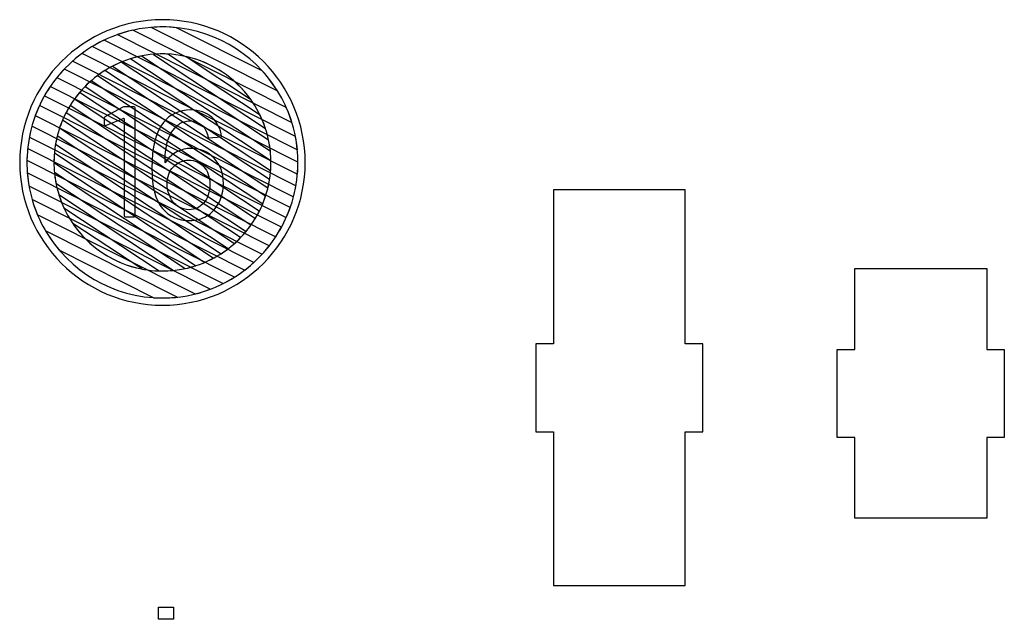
# Model space of a CAD drawing. Header units: millimetres. Extents: x -1146 to 1019, y -763 to 979.
# Tile 36 of 143: x -153 to -82, y -499 to -455. Entities that reach past the tile are written whole.
import ezdxf

# ---------------------------------------------------------------- set-up
doc = ezdxf.new("R2010")
doc.units = ezdxf.units.MM
doc.header["$MEASUREMENT"] = 0
doc.header["$XCLIPFRAME"] = 0
doc.layers.add('Layer 1', color=7, linetype='Continuous')
picture_1 = doc.add_image_def('image24.jpg', size_in_pixel=(5677, 4525))

msp = doc.modelspace()

# ---------------------------------------------------------------- linework, layer by layer
at = {"layer": 'Layer 1', "color": 7}
msp.add_open_spline([(-153.3828, -465.5238), (-153.3828, -459.8025), (-148.7447, -455.1646), (-143.0235, -455.1646), (-143.0235, -455.1646), (-137.3023, -455.1646), (-132.6643, -459.8025), (-132.6643, -465.5238), (-132.6643, -465.5238), (-132.6643, -471.2452), (-137.3023, -475.8831), (-143.0235, -475.8831), (-143.0235, -475.8831), (-148.7447, -475.8831), (-153.3828, -471.2452), (-153.3828, -465.5238)], degree=3, knots=[0, 0, 0, 0, 0.2, 0.2, 0.2, 0.2, 0.4, 0.4, 0.4, 0.4, 0.6, 0.6, 0.6, 0.6, 1, 1, 1, 1], dxfattribs=at)
at = {"layer": 'Layer 1', "color": 123}
for points, knots in [([(-142.0018, -455.7436), (-142.0018, -455.7436), (-135.7853, -458.8754), (-135.7853, -458.8754), (-135.7853, -458.8754), (-134.8087, -459.9377), (-134.0622, -461.2148), (-133.6259, -462.6267), (-133.6259, -462.6267), (-133.6259, -462.6267), (-146.287, -456.2481), (-146.287, -456.2481), (-146.287, -456.2481), (-145.2653, -455.8876), (-144.167, -455.6907), (-143.0235, -455.6907), (-143.0235, -455.6907), (-142.6786, -455.6907), (-142.3377, -455.7088), (-142.0018, -455.7436)], [0, 0, 0, 0, 0.1666667, 0.1666667, 0.1666667, 0.1666667, 0.3333333, 0.3333333, 0.3333333, 0.3333333, 0.5, 0.5, 0.5, 0.5, 0.6666667, 0.6666667, 0.6666667, 0.6666667, 1, 1, 1, 1]), ([(-134.6856, -460.3172), (-134.6856, -460.3172), (-143.8072, -455.7219), (-143.8072, -455.7219), (-143.8072, -455.7219), (-143.5486, -455.7014), (-143.2873, -455.6907), (-143.0235, -455.6907), (-143.0235, -455.6907), (-139.5123, -455.6907), (-136.4256, -457.5409), (-134.6856, -460.3172)], [0, 0, 0, 0, 0.25, 0.25, 0.25, 0.25, 0.5, 0.5, 0.5, 0.5, 1, 1, 1, 1]), ([(-145.1641, -455.926), (-145.1641, -455.926), (-134.0382, -461.5312), (-134.0382, -461.5312), (-134.0382, -461.5312), (-133.6131, -462.4842), (-133.3356, -463.5168), (-133.234, -464.5998), (-133.234, -464.5998), (-133.234, -464.5998), (-148.1047, -457.1081), (-148.1047, -457.1081), (-148.1047, -457.1081), (-147.2078, -456.5647), (-146.2174, -456.1608), (-145.1641, -455.926)], [0, 0, 0, 0, 0.2, 0.2, 0.2, 0.2, 0.4, 0.4, 0.4, 0.4, 0.6, 0.6, 0.6, 0.6, 1, 1, 1, 1]), ([(-147.2545, -456.6486), (-147.2545, -456.6486), (-133.3715, -463.6427), (-133.3715, -463.6427), (-133.3715, -463.6427), (-133.253, -464.2518), (-133.1902, -464.8806), (-133.1902, -465.5238), (-133.1902, -465.5238), (-133.1902, -465.8118), (-133.2034, -466.0968), (-133.2278, -466.3785), (-133.2278, -466.3785), (-133.2278, -466.3785), (-149.5356, -458.1628), (-149.5356, -458.1628), (-149.5356, -458.1628), (-148.8528, -457.5581), (-148.0859, -457.0465), (-147.2545, -456.6486)], [0, 0, 0, 0, 0.1666667, 0.1666667, 0.1666667, 0.1666667, 0.3333333, 0.3333333, 0.3333333, 0.3333333, 0.5, 0.5, 0.5, 0.5, 0.6666667, 0.6666667, 0.6666667, 0.6666667, 1, 1, 1, 1]), ([(-148.8601, -457.6153), (-148.8601, -457.6153), (-133.1904, -465.5096), (-133.1904, -465.5096), (-133.1904, -465.5096), (-133.1904, -465.5096), (-133.1902, -465.5238), (-133.1902, -465.5238), (-133.1902, -465.5238), (-133.1902, -466.3832), (-133.3014, -467.217), (-133.5095, -468.0121), (-133.5095, -468.0121), (-133.5095, -468.0121), (-150.6803, -459.3617), (-150.6803, -459.3617), (-150.6803, -459.3617), (-150.1507, -458.705), (-149.5389, -458.1176), (-148.8601, -457.6153)], [0, 0, 0, 0, 0.1666667, 0.1666667, 0.1666667, 0.1666667, 0.3333333, 0.3333333, 0.3333333, 0.3333333, 0.5, 0.5, 0.5, 0.5, 0.6666667, 0.6666667, 0.6666667, 0.6666667, 1, 1, 1, 1]), ([(-144.5548, -457.8007), (-144.5548, -457.8007), (-135.3189, -463.902), (-135.3189, -463.902), (-135.3189, -463.902), (-135.2088, -464.4256), (-135.1505, -464.9682), (-135.1505, -465.5241), (-135.1505, -465.5241), (-135.1505, -465.7191), (-135.1579, -465.9123), (-135.1719, -466.1038), (-135.1719, -466.1038), (-135.1719, -466.1038), (-146.6366, -458.5303), (-146.6366, -458.5303), (-146.6366, -458.5303), (-145.9897, -458.1947), (-145.2905, -457.9463), (-144.5548, -457.8007)], [0, 0, 0, 0, 0.1666667, 0.1666667, 0.1666667, 0.1666667, 0.3333333, 0.3333333, 0.3333333, 0.3333333, 0.5, 0.5, 0.5, 0.5, 0.6666667, 0.6666667, 0.6666667, 0.6666667, 1, 1, 1, 1]), ([(-142.6436, -457.6602), (-142.6436, -457.6602), (-135.9409, -462.088), (-135.9409, -462.088), (-135.9409, -462.088), (-135.5513, -462.8878), (-135.2934, -463.7631), (-135.1952, -464.6853), (-135.1952, -464.6853), (-135.1952, -464.6853), (-145.3241, -457.9941), (-145.3241, -457.9941), (-145.3241, -457.9941), (-144.596, -457.7712), (-143.8236, -457.6508), (-143.0235, -457.6508), (-143.0235, -457.6508), (-142.8961, -457.6508), (-142.7696, -457.6541), (-142.6436, -457.6602)], [0, 0, 0, 0, 0.1666667, 0.1666667, 0.1666667, 0.1666667, 0.3333333, 0.3333333, 0.3333333, 0.3333333, 0.5, 0.5, 0.5, 0.5, 0.6666667, 0.6666667, 0.6666667, 0.6666667, 1, 1, 1, 1]), ([(-135.5498, -463.0479), (-135.5498, -463.0479), (-143.6783, -457.6782), (-143.6783, -457.6782), (-143.6783, -457.6782), (-143.4623, -457.6603), (-143.244, -457.6508), (-143.0235, -457.6508), (-143.0235, -457.6508), (-139.5471, -457.6508), (-136.59, -459.916), (-135.5498, -463.0479)], [0, 0, 0, 0, 0.25, 0.25, 0.25, 0.25, 0.5, 0.5, 0.5, 0.5, 1, 1, 1, 1]), ([(-136.6354, -460.9276), (-136.6354, -460.9276), (-141.311, -457.839), (-141.311, -457.839), (-141.311, -457.839), (-139.3985, -458.2649), (-137.7462, -459.3884), (-136.6354, -460.9276)], [0, 0, 0, 0, 0.3333333, 0.3333333, 0.3333333, 0.3333333, 1, 1, 1, 1]), ([(-146.0126, -458.2408), (-146.0126, -458.2408), (-135.1519, -465.4154), (-135.1519, -465.4154), (-135.1519, -465.4154), (-135.1514, -465.4516), (-135.1505, -465.4878), (-135.1505, -465.5241), (-135.1505, -465.5241), (-135.1505, -466.1616), (-135.2273, -466.7815), (-135.371, -467.3754), (-135.371, -467.3754), (-135.371, -467.3754), (-147.7263, -459.2135), (-147.7263, -459.2135), (-147.7263, -459.2135), (-147.2015, -458.8215), (-146.6263, -458.4936), (-146.0126, -458.2408)], [0, 0, 0, 0, 0.1666667, 0.1666667, 0.1666667, 0.1666667, 0.3333333, 0.3333333, 0.3333333, 0.3333333, 0.5, 0.5, 0.5, 0.5, 0.6666667, 0.6666667, 0.6666667, 0.6666667, 1, 1, 1, 1]), ([(-147.2051, -458.8562), (-147.2051, -458.8562), (-135.2471, -466.7557), (-135.2471, -466.7557), (-135.2471, -466.7557), (-135.3446, -467.3738), (-135.5144, -467.9681), (-135.7474, -468.5299), (-135.7474, -468.5299), (-135.7474, -468.5299), (-148.6402, -460.0129), (-148.6402, -460.0129), (-148.6402, -460.0129), (-148.2095, -459.5741), (-147.7279, -459.1853), (-147.2051, -458.8562)], [0, 0, 0, 0, 0.2, 0.2, 0.2, 0.2, 0.4, 0.4, 0.4, 0.4, 0.6, 0.6, 0.6, 0.6, 1, 1, 1, 1])]:
    msp.add_open_spline(points, degree=3, knots=knots, dxfattribs=at)
at = {"layer": 'Layer 1', "color": 143}
for points, knots in [([(-150.141, -458.7457), (-150.141, -458.7457), (-133.3357, -467.2119), (-133.3357, -467.2119), (-133.3357, -467.2119), (-133.476, -468.0193), (-133.7149, -468.7931), (-134.0399, -469.5206), (-134.0399, -469.5206), (-134.0399, -469.5206), (-151.5806, -460.6839), (-151.5806, -460.6839), (-151.5806, -460.6839), (-151.1805, -459.9793), (-150.6963, -459.3284), (-150.141, -458.7457)], [0, 0, 0, 0, 0.2, 0.2, 0.2, 0.2, 0.4, 0.4, 0.4, 0.4, 0.6, 0.6, 0.6, 0.6, 1, 1, 1, 1]), ([(-151.1599, -460.0079), (-151.1599, -460.0079), (-133.7454, -468.7811), (-133.7454, -468.7811), (-133.7454, -468.7811), (-134.0119, -469.5379), (-134.3684, -470.2526), (-134.8022, -470.9122), (-134.8022, -470.9122), (-134.8022, -470.9122), (-152.25, -462.1222), (-152.25, -462.1222), (-152.25, -462.1222), (-151.9717, -461.3701), (-151.6041, -460.661), (-151.1599, -460.0079)], [0, 0, 0, 0, 0.2, 0.2, 0.2, 0.2, 0.4, 0.4, 0.4, 0.4, 0.6, 0.6, 0.6, 0.6, 1, 1, 1, 1]), ([(-151.9438, -461.3887), (-151.9438, -461.3887), (-134.3921, -470.2309), (-134.3921, -470.2309), (-134.3921, -470.2309), (-134.7804, -470.9401), (-135.2538, -471.5963), (-135.7981, -472.1861), (-135.7981, -472.1861), (-135.7981, -472.1861), (-152.6827, -463.6798), (-152.6827, -463.6798), (-152.6827, -463.6798), (-152.5297, -462.8776), (-152.2793, -462.1096), (-151.9438, -461.3887)], [0, 0, 0, 0, 0.2, 0.2, 0.2, 0.2, 0.4, 0.4, 0.4, 0.4, 0.6, 0.6, 0.6, 0.6, 1, 1, 1, 1]), ([(-152.4969, -462.8856), (-152.4969, -462.8856), (-135.2697, -471.5644), (-135.2697, -471.5644), (-135.2697, -471.5644), (-135.7861, -472.2258), (-136.3855, -472.8194), (-137.0515, -473.3302), (-137.0515, -473.3302), (-137.0515, -473.3302), (-152.8549, -465.3687), (-152.8549, -465.3687), (-152.8549, -465.3687), (-152.8415, -464.5101), (-152.7179, -463.6778), (-152.4969, -462.8856)], [0, 0, 0, 0, 0.2, 0.2, 0.2, 0.2, 0.4, 0.4, 0.4, 0.4, 0.6, 0.6, 0.6, 0.6, 1, 1, 1, 1]), ([(-152.8044, -464.5063), (-152.8044, -464.5063), (-136.3897, -472.7758), (-136.3897, -472.7758), (-136.3897, -472.7758), (-137.0561, -473.3859), (-137.8066, -473.9053), (-138.6214, -474.315), (-138.6214, -474.315), (-138.6214, -474.315), (-152.7105, -467.2171), (-152.7105, -467.2171), (-152.7105, -467.2171), (-152.8064, -466.6668), (-152.8569, -466.1011), (-152.8569, -465.5238), (-152.8569, -465.5238), (-152.8569, -465.1803), (-152.839, -464.8408), (-152.8044, -464.5063)], [0, 0, 0, 0, 0.1666667, 0.1666667, 0.1666667, 0.1666667, 0.3333333, 0.3333333, 0.3333333, 0.3333333, 0.5, 0.5, 0.5, 0.5, 0.6666667, 0.6666667, 0.6666667, 0.6666667, 1, 1, 1, 1]), ([(-152.8288, -466.2697), (-152.8288, -466.2697), (-137.7908, -473.8456), (-137.7908, -473.8456), (-137.7908, -473.8456), (-138.6623, -474.3955), (-139.6257, -474.8122), (-140.6523, -475.0675), (-140.6523, -475.0675), (-140.6523, -475.0675), (-152.1029, -469.2989), (-152.1029, -469.2989), (-152.1029, -469.2989), (-152.4972, -468.3542), (-152.7485, -467.3355), (-152.8288, -466.2697)], [0, 0, 0, 0, 0.2, 0.2, 0.2, 0.2, 0.4, 0.4, 0.4, 0.4, 0.6, 0.6, 0.6, 0.6, 1, 1, 1, 1]), ([(-152.4808, -468.2206), (-152.4808, -468.2206), (-139.5636, -474.7281), (-139.5636, -474.7281), (-139.5636, -474.7281), (-140.6404, -475.1342), (-141.8064, -475.3572), (-143.0235, -475.3572), (-143.0235, -475.3572), (-143.2311, -475.3572), (-143.437, -475.3499), (-143.6414, -475.3372), (-143.6414, -475.3372), (-143.6414, -475.3372), (-150.5318, -471.866), (-150.5318, -471.866), (-150.5318, -471.866), (-151.4202, -470.8159), (-152.0932, -469.5779), (-152.4808, -468.2206)], [0, 0, 0, 0, 0.1666667, 0.1666667, 0.1666667, 0.1666667, 0.3333333, 0.3333333, 0.3333333, 0.3333333, 0.5, 0.5, 0.5, 0.5, 0.6666667, 0.6666667, 0.6666667, 0.6666667, 1, 1, 1, 1]), ([(-151.5105, -470.4851), (-151.5105, -470.4851), (-141.9552, -475.2989), (-141.9552, -475.2989), (-141.9552, -475.2989), (-142.3062, -475.3369), (-142.6625, -475.3572), (-143.0235, -475.3572), (-143.0235, -475.3572), (-146.6372, -475.3572), (-149.8015, -473.3974), (-151.5105, -470.4851)], [0, 0, 0, 0, 0.25, 0.25, 0.25, 0.25, 0.5, 0.5, 0.5, 0.5, 1, 1, 1, 1])]:
    msp.add_open_spline(points, degree=3, knots=knots, dxfattribs=at)
at = {"layer": 'Layer 1', "color": 133}
for points, knots in [([(-148.2033, -459.6), (-148.2033, -459.6), (-135.5388, -467.9661), (-135.5388, -467.9661), (-135.5388, -467.9661), (-135.7252, -468.5358), (-135.9745, -469.0772), (-136.2792, -469.5818), (-136.2792, -469.5818), (-136.2792, -469.5818), (-149.4012, -460.9133), (-149.4012, -460.9133), (-149.4012, -460.9133), (-149.0521, -460.4318), (-148.65, -459.9911), (-148.2033, -459.6)], [0, 0, 0, 0, 0.2, 0.2, 0.2, 0.2, 0.4, 0.4, 0.4, 0.4, 0.6, 0.6, 0.6, 0.6, 1, 1, 1, 1]), ([(-149.0391, -460.4509), (-149.0391, -460.4509), (-135.9947, -469.0681), (-135.9947, -469.0681), (-135.9947, -469.0681), (-136.261, -469.5941), (-136.5845, -470.0867), (-136.9572, -470.5369), (-136.9572, -470.5369), (-136.9572, -470.5369), (-150.0166, -461.9099), (-150.0166, -461.9099), (-150.0166, -461.9099), (-149.745, -461.3866), (-149.4164, -460.8976), (-149.0391, -460.4509)], [0, 0, 0, 0, 0.2, 0.2, 0.2, 0.2, 0.4, 0.4, 0.4, 0.4, 0.6, 0.6, 0.6, 0.6, 1, 1, 1, 1]), ([(-149.727, -461.3996), (-149.727, -461.3996), (-136.6, -470.0713), (-136.6, -470.0713), (-136.6, -470.0713), (-136.9439, -470.5557), (-137.3415, -470.9994), (-137.7834, -471.3943), (-137.7834, -471.3943), (-137.7834, -471.3943), (-150.4832, -463.0048), (-150.4832, -463.0048), (-150.4832, -463.0048), (-150.2912, -462.4381), (-150.0363, -461.9005), (-149.727, -461.3996)], [0, 0, 0, 0, 0.2, 0.2, 0.2, 0.2, 0.4, 0.4, 0.4, 0.4, 0.6, 0.6, 0.6, 0.6, 1, 1, 1, 1]), ([(-150.2691, -462.4446), (-150.2691, -462.4446), (-137.3513, -470.9781), (-137.3513, -470.9781), (-137.3513, -470.9781), (-137.7763, -471.4199), (-138.2522, -471.8124), (-138.7695, -472.146), (-138.7695, -472.146), (-138.7695, -472.146), (-150.786, -464.2079), (-150.786, -464.2079), (-150.786, -464.2079), (-150.682, -463.5933), (-150.5071, -463.0024), (-150.2691, -462.4446)], [0, 0, 0, 0, 0.2, 0.2, 0.2, 0.2, 0.4, 0.4, 0.4, 0.4, 0.6, 0.6, 0.6, 0.6, 1, 1, 1, 1]), ([(-150.6564, -463.5919), (-150.6564, -463.5919), (-138.2552, -471.7842), (-138.2552, -471.7842), (-138.2552, -471.7842), (-138.7729, -472.1795), (-139.3407, -472.5123), (-139.9475, -472.771), (-139.9475, -472.771), (-139.9475, -472.771), (-150.8964, -465.5381), (-150.8964, -465.5381), (-150.8964, -465.5381), (-150.8964, -465.5381), (-150.8966, -465.5241), (-150.8966, -465.5241), (-150.8966, -465.5241), (-150.8966, -464.8576), (-150.8131, -464.2104), (-150.6564, -463.5919)], [0, 0, 0, 0, 0.1666667, 0.1666667, 0.1666667, 0.1666667, 0.3333333, 0.3333333, 0.3333333, 0.3333333, 0.5, 0.5, 0.5, 0.5, 0.6666667, 0.6666667, 0.6666667, 0.6666667, 1, 1, 1, 1]), ([(-150.8679, -464.8553), (-150.8679, -464.8553), (-139.3319, -472.476), (-139.3319, -472.476), (-139.3319, -472.476), (-139.9692, -472.8158), (-140.6584, -473.0704), (-141.3843, -473.2249), (-141.3843, -473.2249), (-141.3843, -473.2249), (-150.75, -467.0379), (-150.75, -467.0379), (-150.75, -467.0379), (-150.8459, -466.5478), (-150.8966, -466.0418), (-150.8966, -465.5241), (-150.8966, -465.5241), (-150.8966, -465.2988), (-150.8865, -465.0758), (-150.8679, -464.8553)], [0, 0, 0, 0, 0.1666667, 0.1666667, 0.1666667, 0.1666667, 0.3333333, 0.3333333, 0.3333333, 0.3333333, 0.5, 0.5, 0.5, 0.5, 0.6666667, 0.6666667, 0.6666667, 0.6666667, 1, 1, 1, 1]), ([(-150.8617, -466.2625), (-150.8617, -466.2625), (-140.6271, -473.0236), (-140.6271, -473.0236), (-140.6271, -473.0236), (-141.3831, -473.2657), (-142.1882, -473.397), (-143.0235, -473.397), (-143.0235, -473.397), (-143.1004, -473.397), (-143.1769, -473.3956), (-143.2533, -473.3934), (-143.2533, -473.3934), (-143.2533, -473.3934), (-150.1706, -468.8238), (-150.1706, -468.8238), (-150.1706, -468.8238), (-150.5376, -468.0319), (-150.7769, -467.1694), (-150.8617, -466.2625)], [0, 0, 0, 0, 0.1666667, 0.1666667, 0.1666667, 0.1666667, 0.3333333, 0.3333333, 0.3333333, 0.3333333, 0.5, 0.5, 0.5, 0.5, 0.6666667, 0.6666667, 0.6666667, 0.6666667, 1, 1, 1, 1]), ([(-150.5361, -467.8807), (-150.5361, -467.8807), (-142.2441, -473.3585), (-142.2441, -473.3585), (-142.2441, -473.3585), (-142.5005, -473.3838), (-142.7605, -473.397), (-143.0235, -473.397), (-143.0235, -473.397), (-144.503, -473.397), (-145.8883, -472.9866), (-147.072, -472.2739), (-147.072, -472.2739), (-147.072, -472.2739), (-147.6209, -471.9113), (-147.6209, -471.9113), (-147.6209, -471.9113), (-148.984, -470.9274), (-150.0211, -469.5187), (-150.5361, -467.8807)], [0, 0, 0, 0, 0.1666667, 0.1666667, 0.1666667, 0.1666667, 0.3333333, 0.3333333, 0.3333333, 0.3333333, 0.5, 0.5, 0.5, 0.5, 0.6666667, 0.6666667, 0.6666667, 0.6666667, 1, 1, 1, 1]), ([(-149.5343, -469.9457), (-149.5343, -469.9457), (-144.5295, -473.2519), (-144.5295, -473.2519), (-144.5295, -473.2519), (-146.6017, -472.8489), (-148.3862, -471.6306), (-149.5343, -469.9457)], [0, 0, 0, 0, 0.3333333, 0.3333333, 0.3333333, 0.3333333, 1, 1, 1, 1])]:
    msp.add_open_spline(points, degree=3, knots=knots, dxfattribs=at)
at = {"layer": 'Layer 1', "color": 250}
for points, knots in [([(-145.9038, -461.5237), (-145.8467, -461.4892), (-145.7895, -461.4778), (-145.7095, -461.4778), (-145.7095, -461.4778), (-145.7095, -461.4778), (-145.1495, -461.4778), (-145.1495, -461.4778), (-145.1495, -461.4778), (-145.0466, -461.4778), (-145.0009, -461.5237), (-145.0009, -461.6265), (-145.0009, -461.6265), (-145.0009, -461.6265), (-145.0009, -469.3299), (-145.0009, -469.3299), (-145.0009, -469.3299), (-145.0009, -469.4328), (-145.0466, -469.4787), (-145.1495, -469.4787), (-145.1495, -469.4787), (-145.1495, -469.4787), (-145.6638, -469.4787), (-145.6638, -469.4787), (-145.6638, -469.4787), (-145.7667, -469.4787), (-145.8124, -469.4328), (-145.8124, -469.3299), (-145.8124, -469.3299), (-145.8124, -469.3299), (-145.8124, -462.3693), (-145.8124, -462.3693), (-145.8124, -462.3693), (-145.8124, -462.3466), (-145.8124, -462.3352), (-145.8238, -462.3238), (-145.8238, -462.3238), (-145.8352, -462.3123), (-145.8581, -462.3123), (-145.8809, -462.3238), (-145.8809, -462.3238), (-145.8809, -462.3238), (-147.0811, -462.8265), (-147.0811, -462.8265), (-147.0811, -462.8265), (-147.0925, -462.8379), (-147.1153, -462.8379), (-147.1496, -462.8379), (-147.1496, -462.8379), (-147.2182, -462.8379), (-147.2525, -462.7924), (-147.2525, -462.7122), (-147.2525, -462.7122), (-147.2525, -462.7122), (-147.2525, -462.3581), (-147.2525, -462.3581), (-147.2525, -462.3581), (-147.2525, -462.2779), (-147.2182, -462.2209), (-147.1496, -462.1865), (-147.1496, -462.1865), (-147.1496, -462.1865), (-145.9038, -461.5237), (-145.9038, -461.5237)], [0, 0, 0, 0, 0.0588235, 0.0588235, 0.0588235, 0.0588235, 0.1176471, 0.1176471, 0.1176471, 0.1176471, 0.1764706, 0.1764706, 0.1764706, 0.1764706, 0.2352941, 0.2352941, 0.2352941, 0.2352941, 0.2941176, 0.2941176, 0.2941176, 0.2941176, 0.3529412, 0.3529412, 0.3529412, 0.3529412, 0.4117647, 0.4117647, 0.4117647, 0.4117647, 0.4705882, 0.4705882, 0.4705882, 0.4705882, 0.5294118, 0.5294118, 0.5294118, 0.5294118, 0.5882353, 0.5882353, 0.5882353, 0.5882353, 0.6470588, 0.6470588, 0.6470588, 0.6470588, 0.7058824, 0.7058824, 0.7058824, 0.7058824, 0.7647059, 0.7647059, 0.7647059, 0.7647059, 0.8235294, 0.8235294, 0.8235294, 0.8235294, 0.8823529, 0.8823529, 0.8823529, 0.8823529, 1, 1, 1, 1]), ([(-138.7317, -463.6712), (-138.7317, -463.6712), (-139.6868, -463.748), (-139.6868, -463.748), (-139.6868, -463.748), (-139.7728, -463.3693), (-139.8954, -463.093), (-140.0546, -462.921), (-140.0546, -462.921), (-140.3163, -462.6447), (-140.6402, -462.5074), (-141.0244, -462.5074), (-141.0244, -462.5074), (-141.3337, -462.5074), (-141.6081, -462.5934), (-141.8442, -462.7654), (-141.8442, -462.7654), (-142.1479, -462.9868), (-142.3858, -463.3089), (-142.5633, -463.7334), (-142.5633, -463.7334), (-142.7389, -464.1597), (-142.8304, -464.7654), (-142.8377, -465.5504), (-142.8377, -465.5504), (-142.6054, -465.1972), (-142.3199, -464.9337), (-141.9832, -464.7636), (-141.9832, -464.7636), (-141.6466, -464.5916), (-141.2952, -464.5056), (-140.9256, -464.5056), (-140.9256, -464.5056), (-140.2815, -464.5056), (-139.7326, -464.7434), (-139.2788, -465.2174), (-139.2788, -465.2174), (-138.8268, -465.6913), (-138.5999, -466.3024), (-138.5999, -467.0545), (-138.5999, -467.0545), (-138.5999, -467.5485), (-138.7061, -468.006), (-138.9183, -468.4305), (-138.9183, -468.4305), (-139.1324, -468.855), (-139.4233, -469.1789), (-139.7966, -469.4039), (-139.7966, -469.4039), (-140.1681, -469.629), (-140.5908, -469.7424), (-141.0628, -469.7424), (-141.0628, -469.7424), (-141.8661, -469.7424), (-142.523, -469.446), (-143.0317, -468.855), (-143.0317, -468.855), (-143.5386, -468.264), (-143.7929, -467.2887), (-143.7929, -465.931), (-143.7929, -465.931), (-143.7929, -464.4122), (-143.5111, -463.307), (-142.9494, -462.6172), (-142.9494, -462.6172), (-142.459, -462.017), (-141.7984, -461.7169), (-140.9659, -461.7169), (-140.9659, -461.7169), (-140.3474, -461.7169), (-139.8387, -461.8908), (-139.4435, -462.2366), (-139.4435, -462.2366), (-139.0482, -462.5824), (-138.8104, -463.06), (-138.7317, -463.6712)], [0, 0, 0, 0, 0.05, 0.05, 0.05, 0.05, 0.1, 0.1, 0.1, 0.1, 0.15, 0.15, 0.15, 0.15, 0.2, 0.2, 0.2, 0.2, 0.25, 0.25, 0.25, 0.25, 0.3, 0.3, 0.3, 0.3, 0.35, 0.35, 0.35, 0.35, 0.4, 0.4, 0.4, 0.4, 0.45, 0.45, 0.45, 0.45, 0.5, 0.5, 0.5, 0.5, 0.55, 0.55, 0.55, 0.55, 0.6, 0.6, 0.6, 0.6, 0.65, 0.65, 0.65, 0.65, 0.7, 0.7, 0.7, 0.7, 0.75, 0.75, 0.75, 0.75, 0.8, 0.8, 0.8, 0.8, 0.85, 0.85, 0.85, 0.85, 0.9, 0.9, 0.9, 0.9, 1, 1, 1, 1]), ([(-142.684, -467.0636), (-142.684, -467.3966), (-142.6127, -467.715), (-142.4718, -468.0188), (-142.4718, -468.0188), (-142.3309, -468.3225), (-142.1333, -468.5531), (-141.8826, -468.7123), (-141.8826, -468.7123), (-141.6301, -468.8715), (-141.3629, -468.952), (-141.0793, -468.952), (-141.0793, -468.952), (-140.6676, -468.952), (-140.3163, -468.7873), (-140.0253, -468.4579), (-140.0253, -468.4579), (-139.7344, -468.1286), (-139.588, -467.6821), (-139.588, -467.1167), (-139.588, -467.1167), (-139.588, -466.5732), (-139.7326, -466.1451), (-140.0199, -465.8322), (-140.0199, -465.8322), (-140.3071, -465.5193), (-140.6731, -465.3619), (-141.1177, -465.3619), (-141.1177, -465.3619), (-141.5532, -465.3619), (-141.9247, -465.5193), (-142.2284, -465.8322), (-142.2284, -465.8322), (-142.5322, -466.1451), (-142.684, -466.5549), (-142.684, -467.0636)], [0, 0, 0, 0, 0.1, 0.1, 0.1, 0.1, 0.2, 0.2, 0.2, 0.2, 0.3, 0.3, 0.3, 0.3, 0.4, 0.4, 0.4, 0.4, 0.5, 0.5, 0.5, 0.5, 0.6, 0.6, 0.6, 0.6, 0.7, 0.7, 0.7, 0.7, 0.8, 0.8, 0.8, 0.8, 1, 1, 1, 1])]:
    msp.add_open_spline(points, degree=3, knots=knots, dxfattribs=at)
at = {"layer": 'Layer 1', "lineweight": 25}
for points in [[(-114.6569, -478.681), (-114.6569, -478.681), (-114.6569, -467.5201), (-114.6569, -467.5201), (-114.6569, -467.5201), (-114.6569, -467.5201), (-105.0904, -467.5201), (-105.0904, -467.5201), (-105.0904, -467.5201), (-105.0904, -467.5201), (-105.0904, -478.681), (-105.0904, -478.681), (-105.0904, -478.681), (-105.0904, -478.681), (-103.8148, -478.681), (-103.8148, -478.681), (-103.8148, -478.681), (-103.8148, -478.681), (-103.8148, -485.0587), (-103.8148, -485.0587), (-103.8148, -485.0587), (-103.8148, -485.0587), (-105.0904, -485.0587), (-105.0904, -485.0587), (-105.0904, -485.0587), (-105.0904, -485.0587), (-105.0904, -496.2196), (-105.0904, -496.2196), (-105.0904, -496.2196), (-105.0904, -496.2196), (-114.6569, -496.2196), (-114.6569, -496.2196), (-114.6569, -496.2196), (-114.6569, -496.2196), (-114.6569, -485.0587), (-114.6569, -485.0587), (-114.6569, -485.0587), (-114.6569, -485.0587), (-115.9324, -485.0587), (-115.9324, -485.0587), (-115.9324, -485.0587), (-115.9324, -485.0587), (-115.9324, -478.681), (-115.9324, -478.681), (-115.9324, -478.681), (-115.9324, -478.681), (-114.6569, -478.681), (-114.6569, -478.681)], [(-92.7744, -473.223), (-92.7744, -473.223), (-92.7744, -479.092), (-92.7744, -479.092), (-92.7744, -479.092), (-92.7744, -479.092), (-94.05, -479.092), (-94.05, -479.092), (-94.05, -479.092), (-94.05, -479.092), (-94.05, -485.4698), (-94.05, -485.4698), (-94.05, -485.4698), (-94.05, -485.4698), (-92.7744, -485.4698), (-92.7744, -485.4698), (-92.7744, -485.4698), (-92.7744, -485.4698), (-92.7744, -491.3388), (-92.7744, -491.3388), (-92.7744, -491.3388), (-92.7744, -491.3388), (-83.2079, -491.3388), (-83.2079, -491.3388), (-83.2079, -491.3388), (-83.2079, -491.3388), (-83.2079, -485.4698), (-83.2079, -485.4698), (-83.2079, -485.4698), (-83.2079, -485.4698), (-81.9324, -485.4698), (-81.9324, -485.4698), (-81.9324, -485.4698), (-81.9324, -485.4698), (-81.9324, -479.092), (-81.9324, -479.092), (-81.9324, -479.092), (-81.9324, -479.092), (-83.2079, -479.092), (-83.2079, -479.092), (-83.2079, -479.092), (-83.2079, -479.092), (-83.2079, -473.223), (-83.2079, -473.223), (-83.2079, -473.223), (-83.2079, -473.223), (-92.7744, -473.223), (-92.7744, -473.223)]]:
    msp.add_open_spline(points, degree=3, knots=[0, 0, 0, 0, 0.0769231, 0.0769231, 0.0769231, 0.0769231, 0.1538462, 0.1538462, 0.1538462, 0.1538462, 0.2307692, 0.2307692, 0.2307692, 0.2307692, 0.3076923, 0.3076923, 0.3076923, 0.3076923, 0.3846154, 0.3846154, 0.3846154, 0.3846154, 0.4615385, 0.4615385, 0.4615385, 0.4615385, 0.5384615, 0.5384615, 0.5384615, 0.5384615, 0.6153846, 0.6153846, 0.6153846, 0.6153846, 0.6923077, 0.6923077, 0.6923077, 0.6923077, 0.7692308, 0.7692308, 0.7692308, 0.7692308, 0.8461538, 0.8461538, 0.8461538, 0.8461538, 1, 1, 1, 1], dxfattribs=at)

# ---------------------------------------------------------------- pictures from other files: only their frames are drawn
at = {"layer": 'Layer 1', "color": 250}
image = msp.add_image(picture_1, insert=(-141.3608, -568.5387), size_in_units=(78.8582, 62.8484), dxfattribs=at)
image.set_boundary_path([(-141.361, -568.539), (-62.503, -505.69)])

doc.saveas('drawing.dxf')
